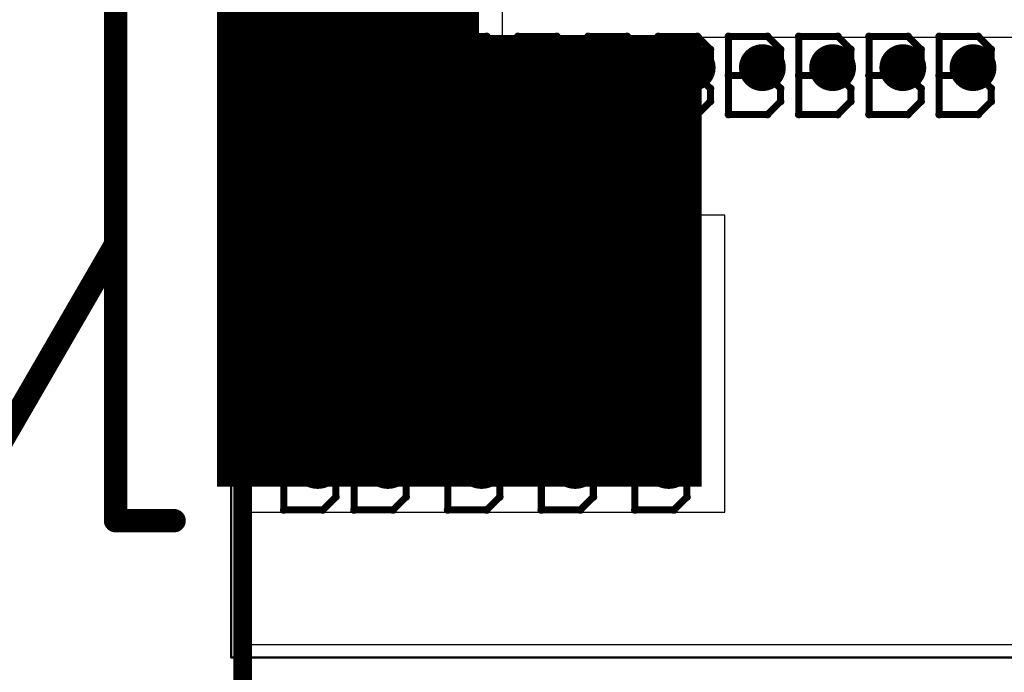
# Model space of a CAD drawing. Extents: x -1.5 to 9, y -3 to 5.
# Tile 30 of 256: x 0.005 to 0.425, y -0.006 to 0.272. Entities that reach past the tile are written whole.
import ezdxf

# ---------------------------------------------------------------- set-up
doc = ezdxf.new("R2010")
doc.units = 0
doc.layers.get('0').update_dxf_attribs({"linetype": 'CONTINUOUS'})
for name, color, linetype in [('qfn16-30-34-a_copper_signal_1', 1, 'CONTINUOUS'), ('qfn16-30-34-a_copper_signal_2', 1, 'CONTINUOUS'), ('qfn16-30-34-a_copper_signal_bot', 5, 'CONTINUOUS'), ('qfn16-30-34-a_copper_signal_top', 1, 'CONTINUOUS'), ('qfn16-30-34-a_drawing_1', 1, 'CONTINUOUS'), ('qfn16-30-34-a_drillmap_1', 1, 'CONTINUOUS'), ('qfn16-30-34-a_mechanical_18', 1, 'CONTINUOUS'), ('qfn16-30-34-a_mechanical_19', 1, 'CONTINUOUS'), ('qfn16-30-34-a_profile', 1, 'CONTINUOUS'), ('qfn16-30-34-a_pth_drill', 1, 'CONTINUOUS'), ('qfn16-30-34-a_soldermask_bot', 1, 'CONTINUOUS'), ('qfn16-30-34-a_soldermask_top', 1, 'CONTINUOUS')]:
    doc.layers.add(name, color=color, linetype=linetype)

# ---------------------------------------------------------------- blocks, each defined once
blk = doc.blocks.new('D14')
at = {"const_width": 0.1}
blk.add_lwpolyline([(-0.1025, 0), (0.1025, 0)], dxfattribs=at)
blk = doc.blocks.new('D27')
at = {"const_width": 0.104}
blk.add_lwpolyline([(-0.1025, 0), (0.1025, 0)], dxfattribs=at)
blk = doc.blocks.new('D29')
at = {"const_width": 0.01}
blk.add_lwpolyline([(-0.005, 0, 1), (0.005, 0, 1)], format="xyb", close=True, dxfattribs=at)
blk = doc.blocks.new('D31')
at = {"const_width": 0.29}
blk.add_lwpolyline([(-0.025, 0), (0.025, 0)], dxfattribs=at)
blk = doc.blocks.new('D34')
at = {"const_width": 0.28}
blk.add_lwpolyline([(-0.055, 0), (0.055, 0)], dxfattribs=at)
blk = doc.blocks.new('D37')
at = {"const_width": 0.282}
blk.add_lwpolyline([(-0.056, 0), (0.056, 0)], dxfattribs=at)
blk = doc.blocks.new('D41')
at = {"const_width": 0.106}
blk.add_lwpolyline([(-0.1035, 0), (0.1035, 0)], dxfattribs=at)
blk = doc.blocks.new('D43')
at = {"const_width": 0.011}
blk.add_lwpolyline([(-0.0055, 0, 1), (0.0055, 0, 1)], format="xyb", close=True, dxfattribs=at)
blk = doc.blocks.new('D49')
at = {"const_width": 0.102}
blk.add_lwpolyline([(-0.1035, 0), (0.1035, 0)], dxfattribs=at)
blk = doc.blocks.new('D55')
at = {"const_width": 0.005}
blk.add_lwpolyline([(-0.0025, 0, 1), (0.0025, 0, 1)], format="xyb", close=True, dxfattribs=at)
blk = doc.blocks.new('D59')
at = {"const_width": 0.0005}
blk.add_lwpolyline([(-0.00025, 0, 1), (0.00025, 0, 1)], format="xyb", close=True, dxfattribs=at)
blk = doc.blocks.new('D62')
at = {"const_width": 0.005}
blk.add_lwpolyline([(-0.0025, 0, 1), (0.0025, 0, 1)], format="xyb", close=True, dxfattribs=at)
blk = doc.blocks.new('D64')
at = {"const_width": 0.005}
blk.add_lwpolyline([(-0.0025, 0, 1), (0.0025, 0, 1)], format="xyb", close=True, dxfattribs=at)
blk = doc.blocks.new('D69')
at = {"const_width": 0.001667}
blk.add_lwpolyline([(-0.000833, 0, 1), (0.000833, 0, 1)], format="xyb", close=True, dxfattribs=at)
blk = doc.blocks.new('D44')
at = {"const_width": 0.0025}
blk.add_lwpolyline([(-0.00125, 0, 1), (0.00125, 0, 1)], format="xyb", close=True, dxfattribs=at)

msp = doc.modelspace()

# ---------------------------------------------------------------- linework, layer by layer
at = {"layer": 'qfn16-30-34-a_copper_signal_1', "color": 1}
msp.add_lwpolyline([(1.194589, 2.946635), (1.1925, 2.9425), (1.189588, 2.9425), (1.1075, 2.9425), (1.1075, 2.8575), (1.189588, 2.8575), (1.1925, 2.8575), (1.194589, 2.853365), (1.194589, 0.615412), (1.105001, 0.615412), (1.101174, 0.613826), (1.099589, 0.61), (1.099589, 0.005412), (0.100412, 0.005412), (0.100412, 0.61), (0.098826, 0.613826), (0.094999, 0.615412), (0.005412, 0.615412), (0.005412, 3.794588), (1.194589, 3.794588), (1.194589, 2.946635)], dxfattribs=at)
at = {"layer": 'qfn16-30-34-a_copper_signal_2', "color": 1}
msp.add_lwpolyline([(1.194589, 2.946635), (1.1925, 2.9425), (1.189588, 2.9425), (1.1075, 2.9425), (1.1075, 2.8575), (1.189588, 2.8575), (1.1925, 2.8575), (1.194589, 2.853365), (1.194589, 0.615412), (1.105001, 0.615412), (1.101174, 0.613826), (1.099589, 0.61), (1.099589, 0.005412), (0.100412, 0.005412), (0.100412, 0.61), (0.098826, 0.613826), (0.094999, 0.615412), (0.005412, 0.615412), (0.005412, 3.794588), (1.194589, 3.794588), (1.194589, 2.946635)], dxfattribs=at)
at = {"layer": 'qfn16-30-34-a_copper_signal_bot', "color": 5}
msp.add_lwpolyline([(1.194589, 2.946635), (1.1925, 2.9425), (1.189588, 2.9425), (1.1075, 2.9425), (1.1075, 2.8575), (1.189588, 2.8575), (1.1925, 2.8575), (1.194589, 2.853365), (1.194589, 0.615412), (1.105001, 0.615412), (1.101174, 0.613826), (1.099589, 0.61), (1.099589, 0.005412), (0.100412, 0.005412), (0.100412, 0.61), (0.098826, 0.613826), (0.094999, 0.615412), (0.005412, 0.615412), (0.005412, 3.794588), (1.194589, 3.794588), (1.194589, 2.946635)], dxfattribs=at)
at = {"layer": 'qfn16-30-34-a_copper_signal_top', "color": 1}
msp.add_lwpolyline([(1.099589, 0.005412), (0.100412, 0.005412), (0.100412, 0.265), (0.192417, 0.265), (0.1925, 0.265), (1, 0.265), (1.000042, 0.265), (1.099589, 0.265), (1.099589, 0.005412)], dxfattribs=at)
at = {"layer": 'qfn16-30-34-a_drawing_1', "color": 1, "const_width": 0.003}
for points in [[(0.127559, 0.265328), (0.127559, 0.232006)], [(0.14422, 0.265328), (0.127559, 0.265328)], [(0.149774, 0.259774), (0.14422, 0.265328)], [(0.157559, 0.265328), (0.157559, 0.232006)], [(0.17422, 0.265328), (0.157559, 0.265328)], [(0.179774, 0.259774), (0.17422, 0.265328)], [(0.187559, 0.265328), (0.187559, 0.232006)], [(0.20422, 0.265328), (0.187559, 0.265328)], [(0.209774, 0.259774), (0.20422, 0.265328)], [(0.217559, 0.265328), (0.217559, 0.232006)], [(0.23422, 0.265328), (0.217559, 0.265328)], [(0.239774, 0.259774), (0.23422, 0.265328)], [(0.247559, 0.265328), (0.247559, 0.232006)], [(0.264221, 0.265328), (0.247559, 0.265328)], [(0.269774, 0.259774), (0.264221, 0.265328)], [(0.277559, 0.265328), (0.277559, 0.232006)], [(0.294221, 0.265328), (0.277559, 0.265328)], [(0.299774, 0.259774), (0.294221, 0.265328)], [(0.307559, 0.265328), (0.307559, 0.232006)], [(0.324221, 0.265328), (0.307559, 0.265328)], [(0.329774, 0.259774), (0.324221, 0.265328)], [(0.337559, 0.265328), (0.337559, 0.232006)], [(0.354221, 0.265328), (0.337559, 0.265328)], [(0.359774, 0.259774), (0.354221, 0.265328)], [(0.367559, 0.265328), (0.367559, 0.232006)], [(0.384221, 0.265328), (0.367559, 0.265328)], [(0.389774, 0.259774), (0.384221, 0.265328)], [(0.397559, 0.265328), (0.397559, 0.232006)], [(0.414221, 0.265328), (0.397559, 0.265328)], [(0.419774, 0.259774), (0.414221, 0.265328)], [(0.149774, 0.254221), (0.149774, 0.259774)], [(0.179774, 0.254221), (0.179774, 0.259774)], [(0.209774, 0.254221), (0.209774, 0.259774)], [(0.239774, 0.254221), (0.239774, 0.259774)], [(0.269774, 0.254221), (0.269774, 0.259774)], [(0.299774, 0.254221), (0.299774, 0.259774)], [(0.329774, 0.254221), (0.329774, 0.259774)], [(0.359774, 0.254221), (0.359774, 0.259774)], [(0.389774, 0.254221), (0.389774, 0.259774)], [(0.419774, 0.254221), (0.419774, 0.259774)], [(0.14422, 0.248667), (0.149774, 0.254221)], [(0.17422, 0.248667), (0.179774, 0.254221)], [(0.20422, 0.248667), (0.209774, 0.254221)], [(0.23422, 0.248667), (0.239774, 0.254221)], [(0.264221, 0.248667), (0.269774, 0.254221)], [(0.294221, 0.248667), (0.299774, 0.254221)], [(0.324221, 0.248667), (0.329774, 0.254221)], [(0.354221, 0.248667), (0.359774, 0.254221)], [(0.384221, 0.248667), (0.389774, 0.254221)], [(0.414221, 0.248667), (0.419774, 0.254221)], [(0.14422, 0.248667), (0.127559, 0.248667)], [(0.127559, 0.248667), (0.14422, 0.248667)], [(0.149774, 0.243113), (0.14422, 0.248667)], [(0.17422, 0.248667), (0.157559, 0.248667)], [(0.157559, 0.248667), (0.17422, 0.248667)], [(0.179774, 0.243113), (0.17422, 0.248667)], [(0.20422, 0.248667), (0.187559, 0.248667)], [(0.187559, 0.248667), (0.20422, 0.248667)], [(0.209774, 0.243113), (0.20422, 0.248667)], [(0.23422, 0.248667), (0.217559, 0.248667)], [(0.217559, 0.248667), (0.23422, 0.248667)], [(0.239774, 0.243113), (0.23422, 0.248667)], [(0.264221, 0.248667), (0.247559, 0.248667)], [(0.247559, 0.248667), (0.264221, 0.248667)], [(0.269774, 0.243113), (0.264221, 0.248667)], [(0.294221, 0.248667), (0.277559, 0.248667)], [(0.277559, 0.248667), (0.294221, 0.248667)], [(0.299774, 0.243113), (0.294221, 0.248667)], [(0.324221, 0.248667), (0.307559, 0.248667)], [(0.307559, 0.248667), (0.324221, 0.248667)], [(0.329774, 0.243113), (0.324221, 0.248667)], [(0.354221, 0.248667), (0.337559, 0.248667)], [(0.337559, 0.248667), (0.354221, 0.248667)], [(0.359774, 0.243113), (0.354221, 0.248667)], [(0.384221, 0.248667), (0.367559, 0.248667)], [(0.367559, 0.248667), (0.384221, 0.248667)], [(0.389774, 0.243113), (0.384221, 0.248667)], [(0.414221, 0.248667), (0.397559, 0.248667)], [(0.397559, 0.248667), (0.414221, 0.248667)], [(0.419774, 0.243113), (0.414221, 0.248667)], [(0.149774, 0.237559), (0.149774, 0.243113)], [(0.179774, 0.237559), (0.179774, 0.243113)], [(0.209774, 0.237559), (0.209774, 0.243113)], [(0.239774, 0.237559), (0.239774, 0.243113)], [(0.269774, 0.237559), (0.269774, 0.243113)], [(0.299774, 0.237559), (0.299774, 0.243113)], [(0.329774, 0.237559), (0.329774, 0.243113)], [(0.359774, 0.237559), (0.359774, 0.243113)], [(0.389774, 0.237559), (0.389774, 0.243113)], [(0.419774, 0.237559), (0.419774, 0.243113)], [(0.14422, 0.232006), (0.149774, 0.237559)], [(0.17422, 0.232006), (0.179774, 0.237559)], [(0.20422, 0.232006), (0.209774, 0.237559)], [(0.23422, 0.232006), (0.239774, 0.237559)], [(0.264221, 0.232006), (0.269774, 0.237559)], [(0.294221, 0.232006), (0.299774, 0.237559)], [(0.324221, 0.232006), (0.329774, 0.237559)], [(0.354221, 0.232006), (0.359774, 0.237559)], [(0.384221, 0.232006), (0.389774, 0.237559)], [(0.414221, 0.232006), (0.419774, 0.237559)], [(0.127559, 0.232006), (0.14422, 0.232006)], [(0.157559, 0.232006), (0.17422, 0.232006)], [(0.187559, 0.232006), (0.20422, 0.232006)], [(0.217559, 0.232006), (0.23422, 0.232006)], [(0.247559, 0.232006), (0.264221, 0.232006)], [(0.277559, 0.232006), (0.294221, 0.232006)], [(0.307559, 0.232006), (0.324221, 0.232006)], [(0.337559, 0.232006), (0.354221, 0.232006)], [(0.367559, 0.232006), (0.384221, 0.232006)], [(0.397559, 0.232006), (0.414221, 0.232006)], [(0.117559, 0.176328), (0.117559, 0.143006)], [(0.13422, 0.176328), (0.117559, 0.176328)], [(0.139774, 0.170774), (0.13422, 0.176328)], [(0.147559, 0.176328), (0.147559, 0.143006)], [(0.16422, 0.176328), (0.147559, 0.176328)], [(0.169774, 0.170774), (0.16422, 0.176328)], [(0.187559, 0.176328), (0.187559, 0.143006)], [(0.20422, 0.176328), (0.187559, 0.176328)], [(0.209774, 0.170774), (0.20422, 0.176328)], [(0.227559, 0.176328), (0.227559, 0.143006)], [(0.24422, 0.176328), (0.227559, 0.176328)], [(0.249774, 0.170774), (0.24422, 0.176328)], [(0.267559, 0.176328), (0.267559, 0.143006)], [(0.284221, 0.176328), (0.267559, 0.176328)], [(0.289774, 0.170774), (0.284221, 0.176328)], [(0.139774, 0.165221), (0.139774, 0.170774)], [(0.169774, 0.165221), (0.169774, 0.170774)], [(0.209774, 0.165221), (0.209774, 0.170774)], [(0.249774, 0.165221), (0.249774, 0.170774)], [(0.289774, 0.165221), (0.289774, 0.170774)], [(0.13422, 0.159667), (0.139774, 0.165221)], [(0.16422, 0.159667), (0.169774, 0.165221)], [(0.20422, 0.159667), (0.209774, 0.165221)], [(0.24422, 0.159667), (0.249774, 0.165221)], [(0.284221, 0.159667), (0.289774, 0.165221)], [(0.13422, 0.159667), (0.117559, 0.159667)], [(0.117559, 0.159667), (0.13422, 0.159667)], [(0.139774, 0.154113), (0.13422, 0.159667)], [(0.16422, 0.159667), (0.147559, 0.159667)], [(0.147559, 0.159667), (0.16422, 0.159667)], [(0.169774, 0.154113), (0.16422, 0.159667)], [(0.20422, 0.159667), (0.187559, 0.159667)], [(0.187559, 0.159667), (0.20422, 0.159667)], [(0.209774, 0.154113), (0.20422, 0.159667)], [(0.24422, 0.159667), (0.227559, 0.159667)], [(0.227559, 0.159667), (0.24422, 0.159667)], [(0.249774, 0.154113), (0.24422, 0.159667)], [(0.284221, 0.159667), (0.267559, 0.159667)], [(0.267559, 0.159667), (0.284221, 0.159667)], [(0.289774, 0.154113), (0.284221, 0.159667)], [(0.139774, 0.148559), (0.139774, 0.154113)], [(0.169774, 0.148559), (0.169774, 0.154113)], [(0.209774, 0.148559), (0.209774, 0.154113)], [(0.249774, 0.148559), (0.249774, 0.154113)], [(0.289774, 0.148559), (0.289774, 0.154113)], [(0.13422, 0.143006), (0.139774, 0.148559)], [(0.16422, 0.143006), (0.169774, 0.148559)], [(0.20422, 0.143006), (0.209774, 0.148559)], [(0.24422, 0.143006), (0.249774, 0.148559)], [(0.284221, 0.143006), (0.289774, 0.148559)], [(0.117559, 0.143006), (0.13422, 0.143006)], [(0.147559, 0.143006), (0.16422, 0.143006)], [(0.187559, 0.143006), (0.20422, 0.143006)], [(0.227559, 0.143006), (0.24422, 0.143006)], [(0.267559, 0.143006), (0.284221, 0.143006)], [(0.178059, 0.139328), (0.178059, 0.106006)], [(0.19472, 0.139328), (0.178059, 0.139328)], [(0.200274, 0.133774), (0.19472, 0.139328)], [(0.200274, 0.128221), (0.200274, 0.133774)], [(0.19472, 0.122667), (0.200274, 0.128221)], [(0.19472, 0.122667), (0.178059, 0.122667)], [(0.178059, 0.122667), (0.19472, 0.122667)], [(0.200274, 0.117113), (0.19472, 0.122667)], [(0.200274, 0.111559), (0.200274, 0.117113)], [(0.19472, 0.106006), (0.200274, 0.111559)], [(0.178059, 0.106006), (0.19472, 0.106006)], [(0.117559, 0.096328), (0.117559, 0.063006)], [(0.13422, 0.096328), (0.117559, 0.096328)], [(0.139774, 0.090774), (0.13422, 0.096328)], [(0.147559, 0.096328), (0.147559, 0.063006)], [(0.16422, 0.096328), (0.147559, 0.096328)], [(0.169774, 0.090774), (0.16422, 0.096328)], [(0.187559, 0.096328), (0.187559, 0.063006)], [(0.20422, 0.096328), (0.187559, 0.096328)], [(0.209774, 0.090774), (0.20422, 0.096328)], [(0.227559, 0.096328), (0.227559, 0.063006)], [(0.24422, 0.096328), (0.227559, 0.096328)], [(0.249774, 0.090774), (0.24422, 0.096328)], [(0.267559, 0.096328), (0.267559, 0.063006)], [(0.284221, 0.096328), (0.267559, 0.096328)], [(0.289774, 0.090774), (0.284221, 0.096328)], [(0.139774, 0.085221), (0.139774, 0.090774)], [(0.169774, 0.085221), (0.169774, 0.090774)], [(0.209774, 0.085221), (0.209774, 0.090774)], [(0.249774, 0.085221), (0.249774, 0.090774)], [(0.289774, 0.085221), (0.289774, 0.090774)], [(0.13422, 0.079667), (0.139774, 0.085221)], [(0.16422, 0.079667), (0.169774, 0.085221)], [(0.20422, 0.079667), (0.209774, 0.085221)], [(0.24422, 0.079667), (0.249774, 0.085221)], [(0.284221, 0.079667), (0.289774, 0.085221)], [(0.13422, 0.079667), (0.117559, 0.079667)], [(0.117559, 0.079667), (0.13422, 0.079667)], [(0.139774, 0.074113), (0.13422, 0.079667)], [(0.16422, 0.079667), (0.147559, 0.079667)], [(0.147559, 0.079667), (0.16422, 0.079667)], [(0.169774, 0.074113), (0.16422, 0.079667)], [(0.20422, 0.079667), (0.187559, 0.079667)], [(0.187559, 0.079667), (0.20422, 0.079667)], [(0.209774, 0.074113), (0.20422, 0.079667)], [(0.24422, 0.079667), (0.227559, 0.079667)], [(0.227559, 0.079667), (0.24422, 0.079667)], [(0.249774, 0.074113), (0.24422, 0.079667)], [(0.284221, 0.079667), (0.267559, 0.079667)], [(0.267559, 0.079667), (0.284221, 0.079667)], [(0.289774, 0.074113), (0.284221, 0.079667)], [(0.139774, 0.068559), (0.139774, 0.074113)], [(0.169774, 0.068559), (0.169774, 0.074113)], [(0.209774, 0.068559), (0.209774, 0.074113)], [(0.249774, 0.068559), (0.249774, 0.074113)], [(0.289774, 0.068559), (0.289774, 0.074113)], [(0.13422, 0.063006), (0.139774, 0.068559)], [(0.16422, 0.063006), (0.169774, 0.068559)], [(0.20422, 0.063006), (0.209774, 0.068559)], [(0.24422, 0.063006), (0.249774, 0.068559)], [(0.284221, 0.063006), (0.289774, 0.068559)], [(0.117559, 0.063006), (0.13422, 0.063006)], [(0.147559, 0.063006), (0.16422, 0.063006)], [(0.187559, 0.063006), (0.20422, 0.063006)], [(0.227559, 0.063006), (0.24422, 0.063006)], [(0.267559, 0.063006), (0.284221, 0.063006)]]:
    msp.add_lwpolyline(points, dxfattribs=at)
at = {"layer": 'qfn16-30-34-a_drillmap_1', "color": 1, "const_width": 0.005}
for points in [[(0.142, 0.247), (0.142, 0.257)], [(0.172, 0.247), (0.172, 0.257)], [(0.202, 0.247), (0.202, 0.257)], [(0.232, 0.247), (0.232, 0.257)], [(0.262, 0.247), (0.262, 0.257)], [(0.292, 0.247), (0.292, 0.257)], [(0.322, 0.247), (0.322, 0.257)], [(0.352, 0.247), (0.352, 0.257)], [(0.382, 0.247), (0.382, 0.257)], [(0.412, 0.247), (0.412, 0.257)], [(0.137, 0.252), (0.147, 0.252)], [(0.167, 0.252), (0.177, 0.252)], [(0.197, 0.252), (0.207, 0.252)], [(0.227, 0.252), (0.237, 0.252)], [(0.257, 0.252), (0.267, 0.252)], [(0.287, 0.252), (0.297, 0.252)], [(0.317, 0.252), (0.327, 0.252)], [(0.347, 0.252), (0.357, 0.252)], [(0.377, 0.252), (0.387, 0.252)], [(0.407, 0.252), (0.417, 0.252)], [(0.132, 0.158), (0.132, 0.168)], [(0.162, 0.158), (0.162, 0.168)], [(0.202, 0.158), (0.202, 0.168)], [(0.242, 0.158), (0.242, 0.168)], [(0.282, 0.158), (0.282, 0.168)], [(0.127, 0.163), (0.137, 0.163)], [(0.157, 0.163), (0.167, 0.163)], [(0.197, 0.163), (0.207, 0.163)], [(0.237, 0.163), (0.247, 0.163)], [(0.277, 0.163), (0.287, 0.163)], [(0.1925, 0.121), (0.1925, 0.131)], [(0.1875, 0.126), (0.1975, 0.126)], [(0.132, 0.078), (0.132, 0.088)], [(0.162, 0.078), (0.162, 0.088)], [(0.202, 0.078), (0.202, 0.088)], [(0.242, 0.078), (0.242, 0.088)], [(0.282, 0.078), (0.282, 0.088)], [(0.127, 0.083), (0.137, 0.083)], [(0.157, 0.083), (0.167, 0.083)], [(0.197, 0.083), (0.207, 0.083)], [(0.237, 0.083), (0.247, 0.083)], [(0.277, 0.083), (0.287, 0.083)]]:
    msp.add_lwpolyline(points, dxfattribs=at)
at = {"layer": 'qfn16-30-34-a_mechanical_18', "color": 1, "const_width": 0.008}
msp.add_lwpolyline([(0.1, -0.205), (0.1, 0.75)], dxfattribs=at)
at = {"layer": 'qfn16-30-34-a_mechanical_19', "color": 1, "const_width": 0.01}
for points in [[(0.04566, 0.058408), (0.04566, 0.533408)], [(-0.25434, -0.341592), (0.04566, 0.176342)], [(0.04566, 0.058408), (0.07066, 0.058408)]]:
    msp.add_lwpolyline(points, dxfattribs=at)
at = {"layer": 'qfn16-30-34-a_profile', "color": 1, "const_width": 0.001}
for points in [[(0.095, 0.61), (0.095, 0)], [(0.095, 0), (1.105, 0)]]:
    msp.add_lwpolyline(points, dxfattribs=at)
at = {"layer": 'qfn16-30-34-a_soldermask_bot', "color": 1}
msp.add_lwpolyline([(1.099589, 0.005412), (0.100412, 0.005412), (0.100412, 0.062), (0.306, 0.062), (0.306, 0.189), (0.211, 0.189), (0.211, 0.411), (0.306, 0.411), (0.306, 0.538), (0.100412, 0.538), (0.100412, 0.61), (0.098826, 0.613826), (0.094999, 0.615412), (0.005412, 0.615412), (0.005412, 0.983)], dxfattribs=at)

# ---------------------------------------------------------------- block references
at = {"layer": 'qfn16-30-34-a_copper_signal_1'}
for name, p in [('D31', (0.115, 0.3)), ('D29', (0.142, 0.252)), ('D29', (0.172, 0.252)), ('D29', (0.202, 0.252)), ('D29', (0.232, 0.252)), ('D29', (0.262, 0.252)), ('D29', (0.292, 0.252)), ('D29', (0.322, 0.252)), ('D29', (0.352, 0.252)), ('D29', (0.382, 0.252)), ('D29', (0.412, 0.252)), ('D27', (0.1925, 0.126)), ('D29', (0.132, 0.163)), ('D29', (0.162, 0.163)), ('D29', (0.202, 0.163)), ('D29', (0.242, 0.163)), ('D29', (0.282, 0.163)), ('D29', (0.132, 0.083)), ('D29', (0.162, 0.083)), ('D29', (0.202, 0.083)), ('D29', (0.242, 0.083)), ('D29', (0.282, 0.083))]:
    msp.add_blockref(name, p, dxfattribs=at)
at = {"layer": 'qfn16-30-34-a_copper_signal_2'}
for name, p in [('D29', (0.142, 0.252)), ('D29', (0.172, 0.252)), ('D29', (0.202, 0.252)), ('D29', (0.232, 0.252)), ('D29', (0.262, 0.252)), ('D29', (0.292, 0.252)), ('D29', (0.322, 0.252)), ('D29', (0.352, 0.252)), ('D29', (0.382, 0.252)), ('D29', (0.412, 0.252)), ('D27', (0.1925, 0.126)), ('D29', (0.132, 0.163)), ('D29', (0.162, 0.163)), ('D29', (0.202, 0.163)), ('D29', (0.242, 0.163)), ('D29', (0.282, 0.163)), ('D29', (0.132, 0.083)), ('D29', (0.162, 0.083)), ('D29', (0.202, 0.083)), ('D29', (0.242, 0.083)), ('D29', (0.282, 0.083))]:
    msp.add_blockref(name, p, dxfattribs=at)
at = {"layer": 'qfn16-30-34-a_copper_signal_bot'}
for name, p in [('D34', (0.145, 0.3)), ('D29', (0.142, 0.252)), ('D29', (0.172, 0.252)), ('D29', (0.202, 0.252)), ('D29', (0.232, 0.252)), ('D29', (0.262, 0.252)), ('D29', (0.292, 0.252)), ('D29', (0.322, 0.252)), ('D29', (0.352, 0.252)), ('D29', (0.382, 0.252)), ('D29', (0.412, 0.252)), ('D27', (0.1925, 0.126)), ('D29', (0.132, 0.163)), ('D29', (0.162, 0.163)), ('D29', (0.202, 0.163)), ('D29', (0.242, 0.163)), ('D29', (0.282, 0.163)), ('D29', (0.132, 0.083)), ('D29', (0.162, 0.083)), ('D29', (0.202, 0.083)), ('D29', (0.242, 0.083)), ('D29', (0.282, 0.083))]:
    msp.add_blockref(name, p, dxfattribs=at)
at = {"layer": 'qfn16-30-34-a_copper_signal_top'}
for name, p in [('D14', (0.1925, 0.215)), ('D29', (0.142, 0.252)), ('D29', (0.172, 0.252)), ('D29', (0.202, 0.252)), ('D29', (0.232, 0.252)), ('D29', (0.262, 0.252)), ('D29', (0.292, 0.252)), ('D29', (0.322, 0.252)), ('D29', (0.352, 0.252)), ('D29', (0.382, 0.252)), ('D29', (0.412, 0.252)), ('D27', (0.1925, 0.126)), ('D29', (0.132, 0.163)), ('D29', (0.162, 0.163)), ('D29', (0.202, 0.163)), ('D29', (0.242, 0.163)), ('D29', (0.282, 0.163)), ('D29', (0.132, 0.083)), ('D29', (0.162, 0.083)), ('D29', (0.202, 0.083)), ('D29', (0.242, 0.083)), ('D29', (0.282, 0.083))]:
    msp.add_blockref(name, p, dxfattribs=at)
at = {"layer": 'qfn16-30-34-a_drawing_1'}
for p in [(0.127559, 0.265328), (0.127559, 0.265328), (0.14422, 0.265328), (0.157559, 0.265328), (0.157559, 0.265328), (0.17422, 0.265328), (0.187559, 0.265328), (0.187559, 0.265328), (0.20422, 0.265328), (0.217559, 0.265328), (0.217559, 0.265328), (0.23422, 0.265328), (0.247559, 0.265328), (0.247559, 0.265328), (0.264221, 0.265328), (0.277559, 0.265328), (0.277559, 0.265328), (0.294221, 0.265328), (0.307559, 0.265328), (0.307559, 0.265328), (0.324221, 0.265328), (0.337559, 0.265328), (0.337559, 0.265328), (0.354221, 0.265328), (0.367559, 0.265328), (0.367559, 0.265328), (0.384221, 0.265328), (0.397559, 0.265328), (0.397559, 0.265328), (0.414221, 0.265328), (0.149774, 0.259774), (0.179774, 0.259774), (0.209774, 0.259774), (0.239774, 0.259774), (0.269774, 0.259774), (0.299774, 0.259774), (0.329774, 0.259774), (0.359774, 0.259774), (0.389774, 0.259774), (0.419774, 0.259774), (0.149774, 0.254221), (0.179774, 0.254221), (0.209774, 0.254221), (0.239774, 0.254221), (0.269774, 0.254221), (0.299774, 0.254221), (0.329774, 0.254221), (0.359774, 0.254221), (0.389774, 0.254221), (0.419774, 0.254221), (0.127559, 0.248667), (0.14422, 0.248667), (0.14422, 0.248667), (0.157559, 0.248667), (0.17422, 0.248667), (0.17422, 0.248667), (0.187559, 0.248667), (0.20422, 0.248667), (0.20422, 0.248667), (0.217559, 0.248667), (0.23422, 0.248667), (0.23422, 0.248667), (0.247559, 0.248667), (0.264221, 0.248667), (0.264221, 0.248667), (0.277559, 0.248667), (0.294221, 0.248667), (0.294221, 0.248667), (0.307559, 0.248667), (0.324221, 0.248667), (0.324221, 0.248667), (0.337559, 0.248667), (0.354221, 0.248667), (0.354221, 0.248667), (0.367559, 0.248667), (0.384221, 0.248667), (0.384221, 0.248667), (0.397559, 0.248667), (0.414221, 0.248667), (0.414221, 0.248667), (0.149774, 0.243113), (0.179774, 0.243113), (0.209774, 0.243113), (0.239774, 0.243113), (0.269774, 0.243113), (0.299774, 0.243113), (0.329774, 0.243113), (0.359774, 0.243113), (0.389774, 0.243113), (0.419774, 0.243113), (0.149774, 0.237559), (0.179774, 0.237559), (0.209774, 0.237559), (0.239774, 0.237559), (0.269774, 0.237559), (0.299774, 0.237559), (0.329774, 0.237559), (0.359774, 0.237559), (0.389774, 0.237559), (0.419774, 0.237559), (0.127559, 0.232006), (0.14422, 0.232006), (0.157559, 0.232006), (0.17422, 0.232006), (0.187559, 0.232006), (0.20422, 0.232006), (0.217559, 0.232006), (0.23422, 0.232006), (0.247559, 0.232006), (0.264221, 0.232006), (0.277559, 0.232006), (0.294221, 0.232006), (0.307559, 0.232006), (0.324221, 0.232006), (0.337559, 0.232006), (0.354221, 0.232006), (0.367559, 0.232006), (0.384221, 0.232006), (0.397559, 0.232006), (0.414221, 0.232006), (0.117559, 0.176328), (0.117559, 0.176328), (0.13422, 0.176328), (0.147559, 0.176328), (0.147559, 0.176328), (0.16422, 0.176328), (0.187559, 0.176328), (0.187559, 0.176328), (0.20422, 0.176328), (0.227559, 0.176328), (0.227559, 0.176328), (0.24422, 0.176328), (0.267559, 0.176328), (0.267559, 0.176328), (0.284221, 0.176328), (0.139774, 0.170774), (0.169774, 0.170774), (0.209774, 0.170774), (0.249774, 0.170774), (0.289774, 0.170774), (0.139774, 0.165221), (0.169774, 0.165221), (0.209774, 0.165221), (0.249774, 0.165221), (0.289774, 0.165221), (0.117559, 0.159667), (0.13422, 0.159667), (0.13422, 0.159667), (0.147559, 0.159667), (0.16422, 0.159667), (0.16422, 0.159667), (0.187559, 0.159667), (0.20422, 0.159667), (0.20422, 0.159667), (0.227559, 0.159667), (0.24422, 0.159667), (0.24422, 0.159667), (0.267559, 0.159667), (0.284221, 0.159667), (0.284221, 0.159667), (0.139774, 0.154113), (0.169774, 0.154113), (0.209774, 0.154113), (0.249774, 0.154113), (0.289774, 0.154113), (0.139774, 0.148559), (0.169774, 0.148559), (0.209774, 0.148559), (0.249774, 0.148559), (0.289774, 0.148559), (0.117559, 0.143006), (0.13422, 0.143006), (0.147559, 0.143006), (0.16422, 0.143006), (0.187559, 0.143006), (0.20422, 0.143006), (0.227559, 0.143006), (0.24422, 0.143006), (0.267559, 0.143006), (0.284221, 0.143006), (0.178059, 0.139328), (0.178059, 0.139328), (0.19472, 0.139328), (0.200274, 0.133774), (0.200274, 0.128221), (0.178059, 0.122667), (0.19472, 0.122667), (0.19472, 0.122667), (0.200274, 0.117113), (0.200274, 0.111559), (0.178059, 0.106006), (0.19472, 0.106006), (0.117559, 0.096328), (0.117559, 0.096328), (0.13422, 0.096328), (0.147559, 0.096328), (0.147559, 0.096328), (0.16422, 0.096328), (0.187559, 0.096328), (0.187559, 0.096328), (0.20422, 0.096328), (0.227559, 0.096328), (0.227559, 0.096328), (0.24422, 0.096328), (0.267559, 0.096328), (0.267559, 0.096328), (0.284221, 0.096328), (0.139774, 0.090774), (0.169774, 0.090774), (0.209774, 0.090774), (0.249774, 0.090774), (0.289774, 0.090774), (0.139774, 0.085221), (0.169774, 0.085221), (0.209774, 0.085221), (0.249774, 0.085221), (0.289774, 0.085221), (0.117559, 0.079667), (0.13422, 0.079667), (0.13422, 0.079667), (0.147559, 0.079667), (0.16422, 0.079667), (0.16422, 0.079667), (0.187559, 0.079667), (0.20422, 0.079667), (0.20422, 0.079667), (0.227559, 0.079667), (0.24422, 0.079667), (0.24422, 0.079667), (0.267559, 0.079667), (0.284221, 0.079667), (0.284221, 0.079667), (0.139774, 0.074113), (0.169774, 0.074113), (0.209774, 0.074113), (0.249774, 0.074113), (0.289774, 0.074113), (0.139774, 0.068559), (0.169774, 0.068559), (0.209774, 0.068559), (0.249774, 0.068559), (0.289774, 0.068559), (0.117559, 0.063006), (0.13422, 0.063006), (0.147559, 0.063006), (0.16422, 0.063006), (0.187559, 0.063006), (0.20422, 0.063006), (0.227559, 0.063006), (0.24422, 0.063006), (0.267559, 0.063006), (0.284221, 0.063006)]:
    msp.add_blockref('D69', p, dxfattribs=at)
at = {"layer": 'qfn16-30-34-a_drillmap_1'}
for p in [(0.142, 0.257), (0.172, 0.257), (0.202, 0.257), (0.232, 0.257), (0.262, 0.257), (0.292, 0.257), (0.322, 0.257), (0.352, 0.257), (0.382, 0.257), (0.412, 0.257), (0.137, 0.252), (0.147, 0.252), (0.167, 0.252), (0.177, 0.252), (0.197, 0.252), (0.207, 0.252), (0.227, 0.252), (0.237, 0.252), (0.257, 0.252), (0.267, 0.252), (0.287, 0.252), (0.297, 0.252), (0.317, 0.252), (0.327, 0.252), (0.347, 0.252), (0.357, 0.252), (0.377, 0.252), (0.387, 0.252), (0.407, 0.252), (0.417, 0.252), (0.142, 0.247), (0.172, 0.247), (0.202, 0.247), (0.232, 0.247), (0.262, 0.247), (0.292, 0.247), (0.322, 0.247), (0.352, 0.247), (0.382, 0.247), (0.412, 0.247), (0.132, 0.168), (0.162, 0.168), (0.202, 0.168), (0.242, 0.168), (0.282, 0.168), (0.127, 0.163), (0.137, 0.163), (0.157, 0.163), (0.167, 0.163), (0.197, 0.163), (0.207, 0.163), (0.237, 0.163), (0.247, 0.163), (0.277, 0.163), (0.287, 0.163), (0.132, 0.158), (0.162, 0.158), (0.202, 0.158), (0.242, 0.158), (0.282, 0.158), (0.1925, 0.131), (0.1875, 0.126), (0.1975, 0.126), (0.1925, 0.121), (0.132, 0.088), (0.162, 0.088), (0.202, 0.088), (0.242, 0.088), (0.282, 0.088), (0.127, 0.083), (0.137, 0.083), (0.157, 0.083), (0.167, 0.083), (0.197, 0.083), (0.207, 0.083), (0.237, 0.083), (0.247, 0.083), (0.277, 0.083), (0.287, 0.083), (0.132, 0.078), (0.162, 0.078), (0.202, 0.078), (0.242, 0.078), (0.282, 0.078)]:
    msp.add_blockref('D44', p, dxfattribs=at)
at = {"layer": 'qfn16-30-34-a_mechanical_19'}
for p in [(0.04566, 0.176342), (0.04566, 0.058408), (0.04566, 0.058408), (0.07066, 0.058408)]:
    msp.add_blockref('D55', p, dxfattribs=at)
at = {"layer": 'qfn16-30-34-a_profile'}
msp.add_blockref('D59', (0.095, 0), dxfattribs=at)
at = {"layer": 'qfn16-30-34-a_pth_drill'}
for name, p in [('D64', (0.142, 0.252)), ('D64', (0.172, 0.252)), ('D64', (0.202, 0.252)), ('D64', (0.232, 0.252)), ('D64', (0.262, 0.252)), ('D64', (0.292, 0.252)), ('D64', (0.322, 0.252)), ('D64', (0.352, 0.252)), ('D64', (0.382, 0.252)), ('D64', (0.412, 0.252)), ('D64', (0.132, 0.163)), ('D64', (0.162, 0.163)), ('D64', (0.202, 0.163)), ('D64', (0.242, 0.163)), ('D64', (0.282, 0.163)), ('D62', (0.1925, 0.126)), ('D64', (0.132, 0.083)), ('D64', (0.162, 0.083)), ('D64', (0.202, 0.083)), ('D64', (0.242, 0.083)), ('D64', (0.282, 0.083))]:
    msp.add_blockref(name, p, dxfattribs=at)
at = {"layer": 'qfn16-30-34-a_soldermask_bot'}
for name, p in [('D37', (0.145, 0.3)), ('D41', (0.1925, 0.126)), ('D43', (0.132, 0.163)), ('D43', (0.162, 0.163)), ('D43', (0.202, 0.163)), ('D43', (0.242, 0.163)), ('D43', (0.282, 0.163)), ('D43', (0.132, 0.083)), ('D43', (0.162, 0.083)), ('D43', (0.202, 0.083)), ('D43', (0.242, 0.083)), ('D43', (0.282, 0.083))]:
    msp.add_blockref(name, p, dxfattribs=at)
at = {"layer": 'qfn16-30-34-a_soldermask_top'}
for name, p in [('D49', (0.1925, 0.215)), ('D41', (0.1925, 0.126)), ('D43', (0.132, 0.163)), ('D43', (0.162, 0.163)), ('D43', (0.202, 0.163)), ('D43', (0.242, 0.163)), ('D43', (0.282, 0.163)), ('D43', (0.132, 0.083)), ('D43', (0.162, 0.083)), ('D43', (0.202, 0.083)), ('D43', (0.242, 0.083)), ('D43', (0.282, 0.083))]:
    msp.add_blockref(name, p, dxfattribs=at)

doc.saveas('drawing.dxf')
